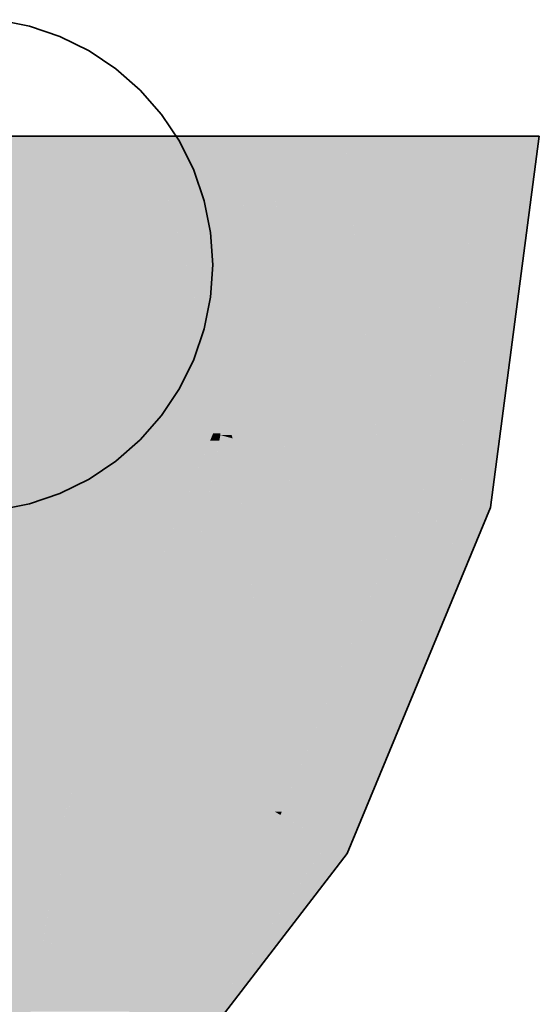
# Model space of a CAD drawing. Extents: x -297 to 573, y -46 to 548.
# Tile 101 of 256: x 75.841 to 76.366, y 316.162 to 317.157. Entities that reach past the tile are written whole.
import ezdxf

# ---------------------------------------------------------------- set-up
doc = ezdxf.new("R2010")
doc.units = 0
doc.layers.get('0').update_dxf_attribs({"lineweight": 35})
doc.layers.add('0-Shading', color=7, linetype='Continuous', lineweight=35)
doc.layers.add('H_Ruecklauf', color=5, linetype='Continuous', lineweight=35, true_color=0x0000ff)

# ---------------------------------------------------------------- blocks, each defined once
blk = doc.blocks.new('Shading-A07ALD3B1N', base_point=(76.28702, 316.67245))
at = {"layer": '0-Shading', "color": 5, "true_color": 0x0000fa}
for points in [[(75.87289, 317.02222), (75.80389, 317.02222), (75.87058, 317.03976)], [(75.80389, 317.02222), (75.87058, 317.03976), (75.80389, 317.03976)], [(75.88328, 316.94336), (75.97442, 317.03976), (75.87058, 317.03976)], [(76.00025, 316.94336), (75.88328, 316.94336), (75.97442, 317.03976)], [(76.04266, 316.7851), (76.07619, 317.03976), (75.97442, 317.03976)], [(75.88328, 316.94336), (75.87289, 317.02222), (75.80389, 317.02222)], [(75.88328, 316.94336), (75.80389, 316.94336), (75.80389, 317.02222)], [(75.9019, 316.80191), (75.80389, 316.80191), (75.88328, 316.94336)], [(75.80389, 316.80191), (75.88328, 316.94336), (75.80389, 316.94336)], [(76.04266, 316.7851), (75.90411, 316.7851), (75.88328, 316.94336)], [(76.04266, 316.7851), (76.00025, 316.94336), (75.88328, 316.94336)], [(75.90548, 316.77469), (75.8003, 316.77469), (75.80389, 316.80191)], [(75.90548, 316.77469), (75.9019, 316.80191), (75.80389, 316.80191)], [(75.90548, 316.77469), (76.04266, 316.7851), (75.90411, 316.7851)], [(76.0413, 316.77469), (75.90548, 316.77469), (76.04266, 316.7851)], [(75.90548, 316.54666), (75.77029, 316.54666), (75.90548, 316.77469)], [(75.77029, 316.54666), (75.90548, 316.77469), (75.8003, 316.77469)], [(76.03667, 316.73953), (76.0413, 316.77469), (75.90548, 316.77469)], [(76.03667, 316.73953), (75.90548, 316.73953), (75.90548, 316.77469)], [(75.92444, 316.4686), (75.90548, 316.4686), (76.03667, 316.73953)], [(75.90548, 316.4686), (76.03667, 316.73953), (75.90548, 316.73953)], [(75.90548, 316.4686), (75.90548, 316.54666), (75.77029, 316.54666)], [(75.90091, 316.43387), (75.74006, 316.43387), (75.76665, 316.53308)], [(75.85391, 316.4686), (75.79381, 316.53308), (75.76665, 316.53308)], [(75.90548, 316.4686), (75.85391, 316.4686), (75.79381, 316.53308)], [(75.90091, 316.43387), (75.90548, 316.4686), (75.85391, 316.4686)], [(75.92078, 316.45978), (75.90432, 316.45978), (75.90548, 316.4686)], [(75.92078, 316.45978), (75.92444, 316.4686), (75.90548, 316.4686)], [(75.90091, 316.43387), (75.92078, 316.45978), (75.90432, 316.45978)], [(75.76899, 316.26196), (75.694, 316.26196), (75.90091, 316.43387)], [(75.694, 316.26196), (75.90091, 316.43387), (75.74006, 316.43387)]]:
    blk.add_solid(points, dxfattribs=at)
at = {"layer": '0-Shading', "color": 172, "true_color": 0x0000d9}
for points in [[(76.09613, 317.02737), (76.07456, 317.02737), (76.07619, 317.03976)], [(76.09613, 317.02737), (76.09525, 317.03976), (76.07619, 317.03976)], [(76.09613, 317.02737), (76.12749, 317.03976), (76.09525, 317.03976)], [(76.13263, 317.02737), (76.09613, 317.02737), (76.12749, 317.03976)], [(76.14531, 316.99677), (76.16913, 317.03976), (76.12749, 317.03976)], [(76.17372, 316.99677), (76.14531, 316.99677), (76.16913, 317.03976)], [(76.17575, 316.97781), (76.25634, 317.03976), (76.16913, 317.03976)], [(76.2645, 316.97781), (76.17575, 316.97781), (76.25634, 317.03976)], [(76.27242, 316.91766), (76.28849, 317.03976), (76.25634, 317.03976)], [(76.11335, 316.7851), (76.04266, 316.7851), (76.09613, 317.02737)], [(76.04266, 316.7851), (76.09613, 317.02737), (76.07456, 317.02737)], [(76.14531, 316.99677), (76.13263, 317.02737), (76.09613, 317.02737)], [(76.14531, 316.99677), (76.09831, 316.99677), (76.09613, 317.02737)], [(76.11813, 316.71771), (76.14531, 316.99677), (76.09831, 316.99677)], [(76.18362, 316.90427), (76.1363, 316.90427), (76.14531, 316.99677)], [(76.17575, 316.97781), (76.17372, 316.99677), (76.14531, 316.99677)], [(76.17575, 316.97781), (76.15316, 316.97781), (76.14531, 316.99677)], [(76.18362, 316.90427), (76.17575, 316.97781), (76.15316, 316.97781)], [(76.27242, 316.91766), (76.2645, 316.97781), (76.17575, 316.97781)], [(76.27242, 316.91766), (76.18219, 316.91766), (76.17575, 316.97781)], [(76.18362, 316.90427), (76.27242, 316.91766), (76.18219, 316.91766)], [(76.27065, 316.90427), (76.18362, 316.90427), (76.27242, 316.91766)], [(76.20358, 316.71771), (76.11813, 316.71771), (76.18362, 316.90427)], [(76.11813, 316.71771), (76.18362, 316.90427), (76.1363, 316.90427)], [(76.24966, 316.74484), (76.27065, 316.90427), (76.18362, 316.90427)], [(76.24966, 316.74484), (76.20068, 316.74484), (76.18362, 316.90427)], [(76.0439, 316.73953), (76.03667, 316.73953), (76.04266, 316.7851)], [(76.09957, 316.73428), (76.05627, 316.73428), (76.04266, 316.7851)], [(76.11813, 316.71771), (76.11335, 316.7851), (76.04266, 316.7851)], [(76.05539, 316.73758), (76.04395, 316.73758), (76.04266, 316.7851)], [(76.2061, 316.69415), (76.24966, 316.74484), (76.20068, 316.74484)], [(76.24299, 316.69415), (76.2061, 316.69415), (76.24966, 316.74484)], [(76.04286, 316.73193), (76.03353, 316.73193), (76.03667, 316.73953)], [(76.04395, 316.73758), (76.03826, 316.73758), (76.03667, 316.73953)], [(76.04395, 316.73758), (76.0439, 316.73953), (76.03667, 316.73953)], [(76.04286, 316.73193), (76.04395, 316.73758), (76.03826, 316.73758)], [(76.05658, 316.73193), (76.04286, 316.73193), (76.05627, 316.73428)], [(76.04286, 316.73193), (76.05627, 316.73428), (76.04332, 316.73428)], [(76.05627, 316.73428), (76.04332, 316.73428), (76.04395, 316.73758)], [(76.05627, 316.73428), (76.05539, 316.73758), (76.04395, 316.73758)], [(76.11813, 316.71771), (76.05846, 316.71771), (76.05627, 316.73428)], [(76.11813, 316.71771), (76.09957, 316.73428), (76.05627, 316.73428)], [(75.99028, 316.45978), (75.92078, 316.45978), (76.04286, 316.73193)], [(75.92078, 316.45978), (76.04286, 316.73193), (76.03353, 316.73193)], [(76.05923, 316.71182), (76.03898, 316.71182), (76.04286, 316.73193)], [(76.05923, 316.71182), (76.05658, 316.73193), (76.04286, 316.73193)], [(76.05923, 316.71182), (76.11813, 316.71771), (76.05846, 316.71771)], [(76.11721, 316.71182), (76.05923, 316.71182), (76.11813, 316.71771)], [(76.2061, 316.69415), (76.11445, 316.69415), (76.11813, 316.71771)], [(76.2061, 316.69415), (76.20358, 316.71771), (76.11813, 316.71771)], [(75.9833, 316.42368), (76.05923, 316.71182), (76.03898, 316.71182)], [(76.08572, 316.51059), (76.0062, 316.51059), (76.05923, 316.71182)], [(76.10786, 316.65207), (76.11721, 316.71182), (76.05923, 316.71182)], [(76.10786, 316.65207), (76.0671, 316.65207), (76.05923, 316.71182)], [(76.20056, 316.65207), (76.10786, 316.65207), (76.2061, 316.69415)], [(76.10786, 316.65207), (76.2061, 316.69415), (76.11445, 316.69415)], [(76.18765, 316.55405), (76.24173, 316.6846), (76.20484, 316.6846)], [(76.24173, 316.6846), (76.20484, 316.6846), (76.2061, 316.69415)], [(76.24173, 316.6846), (76.24299, 316.69415), (76.2061, 316.69415)], [(76.08572, 316.51059), (76.10786, 316.65207), (76.0671, 316.65207)], [(76.18765, 316.55405), (76.09252, 316.55405), (76.10786, 316.65207)], [(76.18765, 316.55405), (76.20056, 316.65207), (76.10786, 316.65207)], [(76.16965, 316.51059), (76.08572, 316.51059), (76.18765, 316.55405)], [(76.08572, 316.51059), (76.18765, 316.55405), (76.09252, 316.55405)], [(76.07212, 316.42368), (75.9833, 316.42368), (76.08572, 316.51059)], [(75.9833, 316.42368), (76.08572, 316.51059), (76.0062, 316.51059)], [(76.10336, 316.37665), (76.06476, 316.37665), (76.08572, 316.51059)], [(76.10596, 316.35684), (76.16965, 316.51059), (76.08572, 316.51059)], [(75.92884, 316.43387), (75.90091, 316.43387), (75.92078, 316.45978)], [(75.9833, 316.42368), (75.932, 316.42368), (75.92078, 316.45978)], [(75.9833, 316.42368), (75.99028, 316.45978), (75.92078, 316.45978)], [(75.79667, 316.21954), (75.73644, 316.21954), (75.90091, 316.43387)], [(75.85663, 316.17902), (75.77696, 316.17902), (75.90091, 316.43387)], [(75.86416, 316.15475), (75.85242, 316.15475), (75.90091, 316.43387)], [(75.95316, 316.35562), (75.89061, 316.35562), (75.92884, 316.43387)], [(75.89061, 316.35562), (75.92884, 316.43387), (75.90091, 316.43387)], [(75.95316, 316.35562), (75.9833, 316.42368), (75.932, 316.42368)], [(76.06476, 316.37665), (75.96247, 316.37665), (75.9833, 316.42368)], [(76.06476, 316.37665), (76.07212, 316.42368), (75.9833, 316.42368)], [(76.05605, 316.35562), (75.95316, 316.35562), (76.06476, 316.37665)], [(75.95316, 316.35562), (76.06476, 316.37665), (75.96247, 316.37665)], [(76.10464, 316.35364), (76.05523, 316.35364), (76.06476, 316.37665)], [(76.09908, 316.35684), (76.10336, 316.37665), (76.06476, 316.37665)], [(76.10596, 316.35684), (76.09908, 316.35684), (76.10336, 316.37665)], [(76.10464, 316.35364), (76.10596, 316.35684), (76.09908, 316.35684)], [(75.86416, 316.15475), (75.95316, 316.35562), (75.89061, 316.35562)], [(75.99726, 316.21368), (75.89027, 316.21368), (75.95316, 316.35562)], [(75.99726, 316.21368), (76.05605, 316.35562), (75.95316, 316.35562)], [(75.99726, 316.21368), (76.10464, 316.35364), (76.05523, 316.35364)], [(75.95204, 316.15475), (75.86416, 316.15475), (75.99726, 316.21368)], [(75.86416, 316.15475), (75.99726, 316.21368), (75.89027, 316.21368)], [(75.84484, 316.11115), (75.85663, 316.17902), (75.77696, 316.17902)]]:
    blk.add_solid(points, dxfattribs=at)
at = {"layer": '0-Shading', "color": 174, "true_color": 0x0000a0}
for points in [[(76.27129, 316.6846), (76.24173, 316.6846), (76.29254, 317.03976)], [(76.24173, 316.6846), (76.29254, 317.03976), (76.28849, 317.03976)], [(76.28714, 316.67682), (76.27082, 316.67682), (76.29739, 317.03976)], [(76.27082, 316.67682), (76.29739, 317.03976), (76.29254, 317.03976)], [(76.31784, 316.67245), (76.28702, 316.67245), (76.3662, 317.03976)], [(76.28702, 316.67245), (76.3662, 317.03976), (76.29739, 317.03976)], [(76.24612, 316.64355), (76.22473, 316.64355), (76.24173, 316.6846)], [(76.25833, 316.68015), (76.24221, 316.68015), (76.24173, 316.6846)], [(76.27082, 316.67682), (76.27129, 316.6846), (76.24173, 316.6846)], [(76.24612, 316.64355), (76.25833, 316.68015), (76.24221, 316.68015)], [(76.2596, 316.64355), (76.24612, 316.64355), (76.27082, 316.67682)], [(76.24612, 316.64355), (76.27082, 316.67682), (76.25722, 316.67682)], [(76.27082, 316.67682), (76.25722, 316.67682), (76.25833, 316.68015)], [(76.28702, 316.67245), (76.26935, 316.67245), (76.27082, 316.67682)], [(76.28702, 316.67245), (76.28714, 316.67682), (76.27082, 316.67682)], [(76.27572, 316.61319), (76.24937, 316.61319), (76.28702, 316.67245)], [(76.24937, 316.61319), (76.28702, 316.67245), (76.26935, 316.67245)], [(76.25884, 316.5246), (76.31679, 316.66449), (76.2855, 316.66449)], [(76.31679, 316.66449), (76.2855, 316.66449), (76.28702, 316.67245)], [(76.31679, 316.66449), (76.31784, 316.67245), (76.28702, 316.67245)], [(76.14934, 316.35364), (76.10464, 316.35364), (76.24612, 316.64355)], [(76.10464, 316.35364), (76.24612, 316.64355), (76.22473, 316.64355)], [(76.24937, 316.61319), (76.23598, 316.61319), (76.24612, 316.64355)], [(76.24937, 316.61319), (76.2596, 316.64355), (76.24612, 316.64355)], [(76.15456, 316.332), (76.14212, 316.332), (76.24937, 316.61319)], [(76.14212, 316.332), (76.24937, 316.61319), (76.23598, 316.61319)], [(76.25884, 316.5246), (76.2195, 316.5246), (76.24937, 316.61319)], [(76.25884, 316.5246), (76.27572, 316.61319), (76.24937, 316.61319)], [(76.17658, 316.32599), (76.15253, 316.32599), (76.25884, 316.5246)], [(76.15253, 316.32599), (76.25884, 316.5246), (76.2195, 316.5246)], [(76.11838, 316.3457), (76.09855, 316.3457), (76.10464, 316.35364)], [(76.14212, 316.332), (76.14934, 316.35364), (76.10464, 316.35364)], [(75.93581, 316.06943), (75.88656, 316.06943), (76.11838, 316.3457)], [(75.88656, 316.06943), (76.11838, 316.3457), (76.09855, 316.3457)], [(76.14212, 316.332), (76.10932, 316.332), (76.11838, 316.3457)], [(75.94642, 316.03976), (75.91621, 316.03976), (76.14212, 316.332)], [(75.91621, 316.03976), (76.14212, 316.332), (76.10932, 316.332)], [(76.15253, 316.32599), (76.13809, 316.32599), (76.14212, 316.332)], [(76.15253, 316.32599), (76.15456, 316.332), (76.14212, 316.332)], [(75.94633, 316.02167), (75.9343, 316.02167), (76.15253, 316.32599)], [(75.9343, 316.02167), (76.15253, 316.32599), (76.13809, 316.32599)], [(76.17194, 316.31479), (76.14495, 316.31479), (76.15253, 316.32599)], [(76.17194, 316.31479), (76.17658, 316.32599), (76.15253, 316.32599)], [(75.94153, 316.0145), (75.94147, 316.0145), (76.17194, 316.31479)], [(75.94147, 316.0145), (76.17194, 316.31479), (76.14495, 316.31479)]]:
    blk.add_solid(points, dxfattribs=at)
blk = doc.blocks.new('Verbraucher-A07ALD761N', base_point=(75.53619, 316.65961))
at = {"layer": 'H_Ruecklauf', "lineweight": -2}
for p, q in [((75.8509, 317.15109), (75.81883, 317.15747)), ((75.88187, 317.14058), (75.8509, 317.15109)), ((75.9112, 317.12611), (75.88187, 317.14058)), ((75.93839, 317.10794), (75.9112, 317.12611)), ((75.96297, 317.08638), (75.93839, 317.10794)), ((75.98454, 317.0618), (75.96297, 317.08638)), ((76.0027, 317.03461), (75.98454, 317.0618)), ((76.01717, 317.00528), (76.0027, 317.03461)), ((76.02768, 316.97431), (76.01717, 317.00528)), ((76.03406, 316.94224), (76.02768, 316.97431)), ((76.0362, 316.90961), (76.03406, 316.94224)), ((76.03406, 316.87697), (76.0362, 316.90961)), ((76.02768, 316.8449), (76.03406, 316.87697)), ((76.01717, 316.81394), (76.02768, 316.8449)), ((76.0027, 316.78461), (76.01717, 316.81394)), ((75.98454, 316.75742), (76.0027, 316.78461)), ((75.96297, 316.73283), (75.98454, 316.75742)), ((75.93839, 316.71127), (75.96297, 316.73283)), ((75.9112, 316.6931), (75.93839, 316.71127)), ((75.88187, 316.67864), (75.9112, 316.6931)), ((75.8509, 316.66812), (75.88187, 316.67864)), ((75.81883, 316.66175), (75.8509, 316.66812))]:
    blk.add_line(p, q, dxfattribs=at)
blk = doc.blocks.new('Geometrie-A07ALD9C1N', base_point=(74.40111, 315.58978))
at = {"layer": 'H_Ruecklauf', "lineweight": -2}
for p, q in [((75.93631, 317.03978), (75.7862, 317.03978)), ((75.7862, 317.03978), (75.93631, 317.03978)), ((76.0762, 317.03978), (75.93631, 317.03978)), ((75.93631, 317.03978), (76.0762, 317.03978)), ((76.19632, 317.03978), (76.0762, 317.03978)), ((76.0762, 317.03978), (76.19632, 317.03978)), ((76.28849, 317.03978), (76.19632, 317.03978)), ((76.19632, 317.03978), (76.28849, 317.03978)), ((76.34643, 317.03978), (76.28849, 317.03978)), ((76.28849, 317.03978), (76.34643, 317.03978)), ((76.31679, 316.66449), (76.3662, 317.03978)), ((76.3662, 317.03978), (76.34643, 317.03978)), ((76.34643, 317.03978), (76.3662, 317.03978)), ((76.17193, 316.31478), (76.31679, 316.66449)), ((75.9415, 316.01447), (76.17193, 316.31478))]:
    blk.add_line(p, q, dxfattribs=at)

msp = doc.modelspace()

# ---------------------------------------------------------------- block references
at = {"ltscale": 0.35}
msp.add_blockref('Verbraucher-A07ALD761N', (75.53619, 316.65961), dxfattribs=at)
at = {"linetype": 'Continuous', "ltscale": 0.35}
msp.add_blockref('Geometrie-A07ALD9C1N', (74.40111, 315.58978), dxfattribs=at)
msp.add_blockref('Shading-A07ALD3B1N', (76.28702, 316.67245))

doc.saveas('drawing.dxf')
